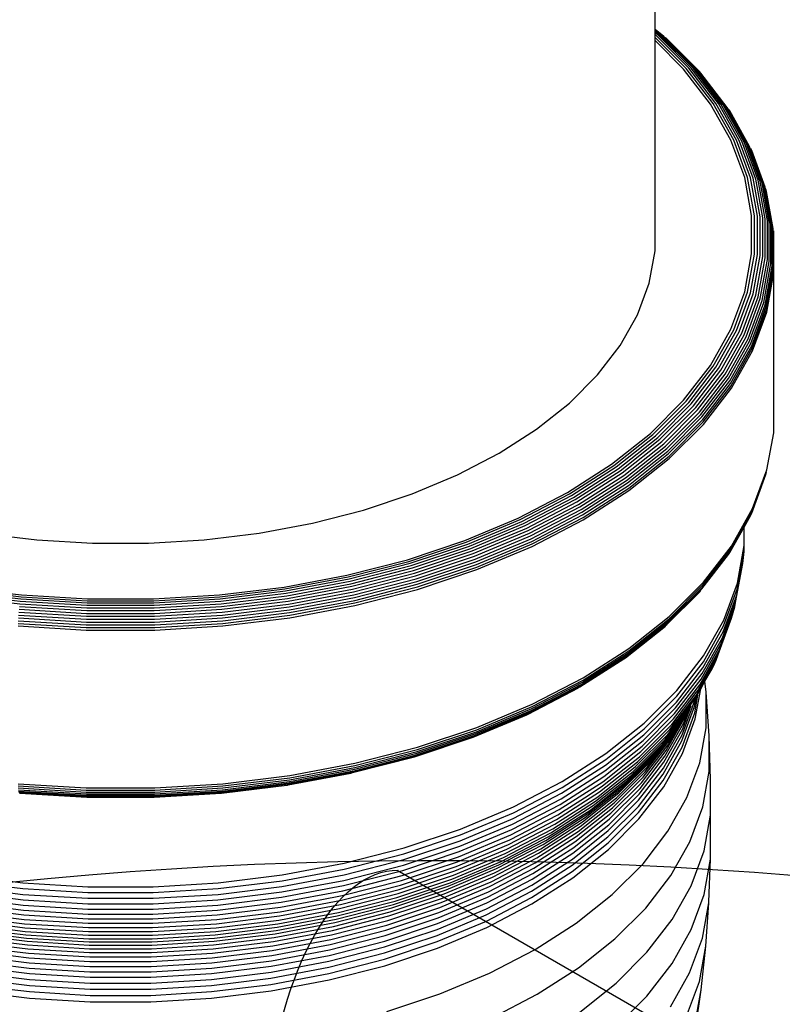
# Model space of a CAD drawing. Extents: x -15981 to -11679, y 2285 to 5601.
# Tile 11 of 103: x -14685.51 to -14679.1, y 3348.65 to 3356.93. Entities that reach past the tile are written whole.
import ezdxf

# ---------------------------------------------------------------- set-up
doc = ezdxf.new("R2010")
doc.units = 0
doc.header["$MEASUREMENT"] = 0
for name, color, linetype in [('PIPING-VENT-ISO', 3, 'CONTINUOUS'), ('TANK', 2, 'CONTINUOUS'), ('TANK-SLOPE', 2, 'CONTINUOUS')]:
    doc.layers.add(name, color=color, linetype=linetype)

# ---------------------------------------------------------------- blocks, each defined once
blk = doc.blocks.new('A$C3406478A')
at = {"layer": 'TANK'}
for p, q in [((7.9577, 15.3274), (7.9577, 20.1428)), ((8.0305, 15.2695), (7.9577, 15.3274)), ((7.9577, 15.3225), (7.9577, 15.3274)), ((7.9577, 15.3136), (7.9577, 15.3225)), ((8.015, 15.2769), (7.9577, 15.3225)), ((7.9577, 15.3009), (7.9577, 15.3136)), ((7.9979, 15.2816), (7.9577, 15.3136)), ((7.9794, 15.2836), (7.9577, 15.3009)), ((7.9577, 15.2845), (7.9577, 15.3009)), ((7.96, 15.2827), (7.9577, 15.2845)), ((7.9577, 15.2612), (7.9577, 15.2845)), ((8.2191, 14.9997), (7.9577, 15.2612)), ((7.9577, 15.2343), (7.9577, 15.2612)), ((8.2405, 15.0021), (7.96, 15.2827)), ((8.2612, 15.0018), (7.9794, 15.2836)), ((8.2808, 14.9987), (7.9979, 15.2816)), ((8.299, 14.9929), (8.015, 15.2769)), ((8.3154, 14.9845), (8.0305, 15.2695)), ((8.3298, 14.9737), (8.044, 15.2595)), ((8.1973, 14.9946), (7.9577, 15.2343)), ((7.9577, 13.4662), (7.9577, 15.2343)), ((8.4235, 14.7013), (8.1973, 14.9946)), ((8.4463, 14.7051), (8.2191, 14.9997)), ((8.4688, 14.7062), (8.2405, 15.0021)), ((8.4905, 14.7045), (8.2612, 15.0018)), ((8.511, 14.7002), (8.2808, 14.9987)), ((8.53, 14.6933), (8.299, 14.9929)), ((8.5472, 14.6839), (8.3154, 14.9845)), ((8.342, 14.9606), (8.3298, 14.9737)), ((8.5623, 14.6722), (8.342, 14.9606)), ((8.5953, 14.396), (8.4235, 14.7013)), ((8.6189, 14.3984), (8.4463, 14.7051)), ((8.6422, 14.398), (8.4688, 14.7062)), ((8.6646, 14.3951), (8.4905, 14.7045)), ((8.6859, 14.3895), (8.511, 14.7002)), ((8.7056, 14.3814), (8.53, 14.6933)), ((8.7234, 14.371), (8.5472, 14.6839)), ((8.739, 14.3583), (8.5623, 14.6722)), ((8.5852, 14.6427), (8.5751, 14.6584)), ((8.7521, 14.3437), (8.5852, 14.6427)), ((8.7109, 14.082), (8.5953, 14.396)), ((8.7351, 14.0829), (8.6189, 14.3984)), ((8.7588, 14.0811), (8.6422, 14.398)), ((8.7818, 14.0768), (8.6646, 14.3951)), ((8.8035, 14.0699), (8.6859, 14.3895)), ((8.8237, 14.0606), (8.7056, 14.3814)), ((8.8419, 14.0491), (8.7234, 14.371)), ((8.8578, 14.0355), (8.739, 14.3583)), ((8.8713, 14.0201), (8.7521, 14.3437)), ((8.7702, 14.3096), (8.7626, 14.3274)), ((8.882, 14.0031), (8.7702, 14.3096)), ((8.769, 13.7627), (8.7109, 14.082)), ((8.7935, 13.7621), (8.7351, 14.0829)), ((8.8175, 13.7589), (8.7588, 14.0811)), ((8.8407, 13.7532), (8.7818, 14.0768)), ((8.8627, 13.745), (8.8035, 14.0699)), ((8.883, 13.7345), (8.8237, 14.0606)), ((8.9014, 13.7219), (8.8419, 14.0491)), ((8.9176, 13.7073), (8.8578, 14.0355)), ((8.9312, 13.691), (8.8713, 14.0201)), ((8.942, 13.6734), (8.882, 14.0031)), ((8.8945, 13.9657), (8.8898, 13.9849)), ((8.9499, 13.6547), (8.8945, 13.9657)), ((8.769, 13.4416), (8.769, 13.7627)), ((8.7935, 13.4396), (8.7935, 13.7621)), ((8.8175, 13.435), (8.8175, 13.7589)), ((8.8407, 13.4278), (8.8407, 13.7532)), ((8.8627, 13.4183), (8.8627, 13.745)), ((8.883, 13.4066), (8.883, 13.7345)), ((8.9014, 13.3928), (8.9014, 13.7219)), ((8.9176, 13.3772), (8.9176, 13.7073)), ((8.9312, 13.3602), (8.9312, 13.691)), ((8.942, 13.3419), (8.942, 13.6734)), ((8.9499, 13.3227), (8.9499, 13.6547)), ((8.9563, 13.6153), (8.9547, 13.6352)), ((8.9547, 13.3029), (8.9563, 13.6153)), ((7.9084, 13.1957), (7.9577, 13.4662)), ((8.7109, 13.1224), (8.769, 13.4416)), ((8.7351, 13.1188), (8.7935, 13.4396)), ((8.7588, 13.1128), (8.8175, 13.435)), ((8.7818, 13.1042), (8.8407, 13.4278)), ((8.8035, 13.0934), (8.8627, 13.4183)), ((8.8237, 13.0804), (8.883, 13.4066)), ((8.8419, 13.0655), (8.9014, 13.3928)), ((8.8578, 13.049), (8.9176, 13.3772)), ((8.8713, 13.0311), (8.9312, 13.3602)), ((8.882, 13.0122), (8.942, 13.3419)), ((8.8898, 12.9925), (8.9499, 13.3227)), ((8.8945, 12.9725), (8.9547, 13.3029)), ((8.8961, 12.9523), (8.9563, 13.2829)), ((8.9563, 13.2829), (8.9547, 13.3029)), ((8.9563, 12.0597), (8.9563, 13.2829)), ((7.8105, 12.9297), (7.9084, 13.1957)), ((8.5953, 12.8083), (8.7109, 13.1224)), ((8.6189, 12.8034), (8.7351, 13.1188)), ((8.6422, 12.7959), (8.7588, 13.1128)), ((8.6646, 12.7859), (8.7818, 13.1042)), ((8.6859, 12.7738), (8.8035, 13.0934)), ((8.7056, 12.7596), (8.8237, 13.0804)), ((8.7234, 12.7437), (8.8419, 13.0655)), ((8.739, 12.7262), (8.8578, 13.049)), ((8.7521, 12.7075), (8.8713, 13.0311)), ((8.7626, 12.6879), (8.882, 13.0122)), ((7.6649, 12.6711), (7.8105, 12.9297)), ((8.7702, 12.6678), (8.8898, 12.9925)), ((8.7749, 12.6474), (8.8945, 12.9725)), ((8.7764, 12.6272), (8.8961, 12.9523)), ((8.4235, 12.503), (8.5953, 12.8083)), ((8.4463, 12.4966), (8.6189, 12.8034)), ((8.4688, 12.4877), (8.6422, 12.7959)), ((8.4905, 12.4765), (8.6646, 12.7859)), ((8.511, 12.4631), (8.6859, 12.7738)), ((8.53, 12.4477), (8.7056, 12.7596)), ((7.4734, 12.4227), (7.6649, 12.6711)), ((8.5472, 12.4307), (8.7234, 12.7437)), ((8.5623, 12.4123), (8.739, 12.7262)), ((8.5751, 12.3928), (8.7521, 12.7075)), ((8.5852, 12.3726), (8.7626, 12.6879)), ((8.5925, 12.352), (8.7702, 12.6678)), ((8.597, 12.3314), (8.7749, 12.6474)), ((8.5985, 12.3111), (8.7764, 12.6272)), ((8.1973, 12.2097), (8.4235, 12.503)), ((7.2378, 12.1871), (7.4734, 12.4227)), ((8.2191, 12.202), (8.4463, 12.4966)), ((8.2405, 12.1918), (8.4688, 12.4877)), ((8.2612, 12.1792), (8.4905, 12.4765)), ((8.2808, 12.1646), (8.511, 12.4631)), ((8.299, 12.1481), (8.53, 12.4477)), ((8.3154, 12.1301), (8.5472, 12.4307)), ((8.3298, 12.1108), (8.5623, 12.4123)), ((8.342, 12.0906), (8.5751, 12.3928)), ((8.3516, 12.0698), (8.5852, 12.3726)), ((8.3587, 12.0488), (8.5925, 12.352)), ((8.3629, 12.0279), (8.597, 12.3314)), ((8.3644, 12.0075), (8.5985, 12.3111)), ((6.961, 11.9671), (7.2378, 12.1871)), ((7.9193, 11.9317), (8.1973, 12.2097)), ((7.9398, 11.9227), (8.2191, 12.202)), ((7.96, 11.9112), (8.2405, 12.1918)), ((7.9794, 11.8974), (8.2612, 12.1792)), ((7.9979, 11.8817), (8.2808, 12.1646)), ((8.015, 11.8641), (8.299, 12.1481)), ((8.0305, 11.8451), (8.3154, 12.1301)), ((8.044, 11.825), (8.3298, 12.1108)), ((8.0554, 11.8041), (8.342, 12.0906)), ((8.0645, 11.7827), (8.3516, 12.0698)), ((8.0712, 11.7612), (8.3587, 12.0488)), ((8.0752, 11.7401), (8.3629, 12.0279)), ((8.0765, 11.7196), (8.3644, 12.0075)), ((8.9563, 11.9561), (8.9563, 12.0597)), ((6.6458, 11.765), (6.961, 11.9671)), ((7.5924, 11.6719), (7.9193, 11.9317)), ((7.6114, 11.6617), (7.9398, 11.9227)), ((8.8961, 11.6255), (8.9547, 11.9361)), ((8.9547, 11.9361), (8.9563, 11.9561)), ((7.6301, 11.6491), (7.96, 11.9112)), ((7.6482, 11.6342), (7.9794, 11.8974)), ((7.6653, 11.6174), (7.9979, 11.8817)), ((7.6811, 11.5988), (8.015, 11.8641)), ((7.6954, 11.5789), (8.0305, 11.8451)), ((6.2958, 11.5831), (6.6458, 11.765)), ((7.708, 11.558), (8.044, 11.825)), ((7.7186, 11.5364), (8.0554, 11.8041)), ((7.727, 11.5145), (8.0645, 11.7827)), ((7.7332, 11.4927), (8.0712, 11.7612)), ((7.7369, 11.4713), (8.0752, 11.7401)), ((7.7381, 11.4507), (8.0765, 11.7196)), ((7.2203, 11.4333), (7.5924, 11.6719)), ((7.2376, 11.422), (7.6114, 11.6617)), ((7.2546, 11.4083), (7.6301, 11.6491)), ((7.2711, 11.3924), (7.6482, 11.6342)), ((7.2866, 11.3746), (7.6653, 11.6174)), ((7.301, 11.3551), (7.6811, 11.5988)), ((8.7749, 11.2807), (8.8945, 11.6057)), ((8.7764, 11.3004), (8.8961, 11.6255)), ((8.8898, 11.5865), (8.8945, 11.6057)), ((5.9147, 11.4232), (6.2958, 11.5831)), ((7.3141, 11.3344), (7.6954, 11.5789)), ((7.3255, 11.3127), (7.708, 11.558)), ((7.3351, 11.2905), (7.7186, 11.5364)), ((7.3428, 11.2681), (7.727, 11.5145)), ((8.7702, 11.2617), (8.8898, 11.5865)), ((6.8071, 11.2185), (7.2203, 11.4333)), ((7.3484, 11.2459), (7.7332, 11.4927)), ((7.3518, 11.2243), (7.7369, 11.4713)), ((7.3529, 11.2037), (7.7381, 11.4507)), ((5.5068, 11.2873), (5.9147, 11.4232)), ((6.8225, 11.2062), (7.2376, 11.422)), ((6.8376, 11.1915), (7.2546, 11.4083)), ((6.8522, 11.1747), (7.2711, 11.3924)), ((6.8661, 11.1559), (7.2866, 11.3746)), ((6.8789, 11.1357), (7.301, 11.3551)), ((5.0765, 11.1767), (5.5068, 11.2873)), ((6.8905, 11.1142), (7.3141, 11.3344)), ((6.9007, 11.0919), (7.3255, 11.3127)), ((6.9093, 11.0691), (7.3351, 11.2905)), ((6.9161, 11.0463), (7.3428, 11.2681)), ((8.5925, 10.946), (8.7702, 11.2617)), ((8.597, 10.9646), (8.7749, 11.2807)), ((8.5985, 10.9843), (8.7764, 11.3004)), ((8.7626, 11.2439), (8.7702, 11.2617)), ((6.3572, 11.0298), (6.8071, 11.2185)), ((6.3705, 11.0167), (6.8225, 11.2062)), ((6.3836, 11.0011), (6.8376, 11.1915)), ((6.9211, 11.0238), (7.3484, 11.2459)), ((6.9241, 11.002), (7.3518, 11.2243)), ((6.9251, 10.9813), (7.3529, 11.2037)), ((8.7066, 11.1444), (8.7626, 11.2439)), ((4.6285, 11.0926), (5.0765, 11.1767)), ((6.3963, 10.9834), (6.8522, 11.1747)), ((6.4083, 10.9639), (6.8661, 11.1559)), ((6.4194, 10.9429), (6.8789, 11.1357)), ((6.4294, 10.9208), (6.8905, 11.1142)), ((8.5852, 10.9287), (8.7066, 11.1444)), ((8.7066, 10.9882), (8.7066, 11.1444)), ((2.2991, 11.0926), (2.7599, 11.0361)), ((2.7599, 11.0361), (3.2283, 11.0076)), ((3.6993, 11.0076), (4.1678, 11.0361)), ((4.1678, 11.0361), (4.6285, 11.0926)), ((5.8756, 10.8693), (6.3572, 11.0298)), ((5.8868, 10.8554), (6.3705, 11.0167)), ((6.4382, 10.8979), (6.9007, 11.0919)), ((6.4457, 10.8746), (6.9093, 11.0691)), ((6.4516, 10.8514), (6.9161, 11.0463)), ((6.4559, 10.8287), (6.9211, 11.0238)), ((3.2283, 11.0076), (3.6993, 11.0076)), ((5.8977, 10.8391), (6.3836, 11.0011)), ((5.9082, 10.8207), (6.3963, 10.9834)), ((5.9182, 10.8006), (6.4083, 10.9639)), ((5.9275, 10.7789), (6.4194, 10.9429)), ((6.4585, 10.8067), (6.9241, 11.002)), ((6.4593, 10.7859), (6.9251, 10.9813)), ((8.3587, 10.6427), (8.5925, 10.946)), ((8.3629, 10.6611), (8.597, 10.9646)), ((8.3644, 10.6806), (8.5985, 10.9843)), ((8.6478, 10.6224), (8.7052, 10.9379)), ((8.6492, 10.6727), (8.7066, 10.9882)), ((8.7011, 10.8878), (8.7052, 10.9379)), ((8.7052, 10.9379), (8.7066, 10.9882)), ((5.3677, 10.7387), (5.8756, 10.8693)), ((5.3764, 10.7242), (5.8868, 10.8554)), ((5.9358, 10.7562), (6.4294, 10.9208)), ((5.9432, 10.7329), (6.4382, 10.8979)), ((5.9494, 10.7092), (6.4457, 10.8746)), ((5.9543, 10.6857), (6.4516, 10.8514)), ((8.3516, 10.6258), (8.5751, 10.9129)), ((8.5751, 10.9129), (8.5852, 10.9287)), ((8.6437, 10.5726), (8.7011, 10.8878)), ((8.6942, 10.8379), (8.7011, 10.8878)), ((5.385, 10.7073), (5.8977, 10.8391)), ((5.3934, 10.6884), (5.9082, 10.8207)), ((5.4012, 10.6677), (5.9182, 10.8006)), ((5.4086, 10.6456), (5.9275, 10.7789)), ((5.9579, 10.6627), (6.4559, 10.8287)), ((5.96, 10.6406), (6.4585, 10.8067)), ((5.9608, 10.6197), (6.4593, 10.7859)), ((8.6369, 10.5231), (8.6942, 10.8379)), ((4.8388, 10.6395), (5.3677, 10.7387)), ((4.8451, 10.6245), (5.3764, 10.7242)), ((4.8514, 10.6072), (5.385, 10.7073)), ((4.8574, 10.5878), (5.3934, 10.6884)), ((5.4152, 10.6224), (5.9358, 10.7562)), ((5.421, 10.5986), (5.9432, 10.7329)), ((5.4258, 10.5746), (5.9494, 10.7092)), ((5.4297, 10.5508), (5.9543, 10.6857)), ((8.0765, 10.3928), (8.3644, 10.6806)), ((2.0763, 10.6072), (2.6252, 10.5399)), ((2.0825, 10.6245), (2.6289, 10.5575)), ((2.0888, 10.6395), (2.6328, 10.5728)), ((4.2949, 10.5728), (4.8388, 10.6395)), ((4.2987, 10.5575), (4.8451, 10.6245)), ((4.3025, 10.5399), (4.8514, 10.6072)), ((4.8631, 10.5667), (5.4012, 10.6677)), ((4.8683, 10.5442), (5.4086, 10.6456)), ((4.8731, 10.5207), (5.4152, 10.6224)), ((4.8773, 10.4966), (5.421, 10.5986)), ((5.4326, 10.5276), (5.9579, 10.6627)), ((5.4343, 10.5054), (5.96, 10.6406)), ((5.4348, 10.4846), (5.9608, 10.6197)), ((8.0645, 10.3387), (8.3516, 10.6258)), ((8.0712, 10.3552), (8.3587, 10.6427)), ((8.0752, 10.3733), (8.3629, 10.6611)), ((8.3298, 10.5976), (8.342, 10.6107)), ((8.5336, 10.3122), (8.6478, 10.6224)), ((8.5349, 10.3623), (8.6492, 10.6727)), ((2.0646, 10.5667), (2.6181, 10.4988)), ((2.0703, 10.5878), (2.6215, 10.5202)), ((2.6215, 10.5202), (3.182, 10.4862)), ((2.6252, 10.5399), (3.1832, 10.506)), ((2.6289, 10.5575), (3.1845, 10.5238)), ((2.6328, 10.5728), (3.1858, 10.5392)), ((3.1845, 10.5238), (3.7431, 10.5238)), ((3.1858, 10.5392), (3.7419, 10.5392)), ((3.7419, 10.5392), (4.2949, 10.5728)), ((3.7431, 10.5238), (4.2987, 10.5575)), ((3.7444, 10.506), (4.3025, 10.5399)), ((3.7456, 10.4862), (4.3061, 10.5202)), ((4.3061, 10.5202), (4.8574, 10.5878)), ((4.3095, 10.4988), (4.8631, 10.5667)), ((4.3127, 10.476), (4.8683, 10.5442)), ((4.3156, 10.4523), (4.8731, 10.5207)), ((4.8808, 10.4724), (5.4258, 10.5746)), ((4.8836, 10.4484), (5.4297, 10.5508)), ((4.8857, 10.425), (5.4326, 10.5276)), ((8.0554, 10.3242), (8.3298, 10.5976)), ((8.5229, 10.2135), (8.6369, 10.5231)), ((8.5296, 10.2626), (8.6437, 10.5726)), ((8.6274, 10.4743), (8.6369, 10.5231)), ((2.612, 10.4523), (3.1788, 10.4179)), ((2.6149, 10.476), (3.1798, 10.4417)), ((2.6181, 10.4988), (3.1809, 10.4646)), ((3.1798, 10.4417), (3.7478, 10.4417)), ((3.1809, 10.4646), (3.7468, 10.4646)), ((3.182, 10.4862), (3.7456, 10.4862)), ((3.1832, 10.506), (3.7444, 10.506)), ((3.7468, 10.4646), (4.3095, 10.4988)), ((3.7478, 10.4417), (4.3127, 10.476)), ((3.7488, 10.4179), (4.3156, 10.4523)), ((4.3181, 10.428), (4.8773, 10.4966)), ((4.3203, 10.4036), (4.8808, 10.4724)), ((4.322, 10.3795), (4.8836, 10.4484)), ((4.8869, 10.4027), (5.4343, 10.5054)), ((4.8873, 10.3818), (5.4348, 10.4846)), ((8.5136, 10.1652), (8.6274, 10.4743)), ((8.6152, 10.426), (8.6274, 10.4743)), ((2.6044, 10.356), (3.1763, 10.3213)), ((2.6057, 10.3795), (3.1767, 10.3448)), ((2.6074, 10.4036), (3.1773, 10.369)), ((2.6095, 10.428), (3.178, 10.3935)), ((3.1773, 10.369), (3.7504, 10.369)), ((3.178, 10.3935), (3.7496, 10.3935)), ((3.1788, 10.4179), (3.7488, 10.4179)), ((3.7496, 10.3935), (4.3181, 10.428)), ((3.7504, 10.369), (4.3203, 10.4036)), ((3.7509, 10.3448), (4.322, 10.3795)), ((3.7513, 10.3213), (4.3232, 10.356)), ((4.3232, 10.356), (4.8857, 10.425)), ((4.324, 10.3336), (4.8869, 10.4027)), ((4.3242, 10.3127), (4.8873, 10.3818)), ((7.7332, 10.0866), (8.0712, 10.3552)), ((7.7369, 10.1045), (8.0752, 10.3733)), ((7.7381, 10.1239), (8.0765, 10.3928)), ((8.3651, 10.0606), (8.5349, 10.3623)), ((8.4871, 10.0711), (8.6003, 10.3785)), ((8.5016, 10.1177), (8.6152, 10.426)), ((8.6003, 10.3785), (8.6152, 10.426)), ((2.6034, 10.3127), (3.176, 10.278)), ((2.6037, 10.3336), (3.1761, 10.2989)), ((3.176, 10.278), (3.7517, 10.278)), ((3.1761, 10.2989), (3.7516, 10.2989)), ((3.1763, 10.3213), (3.7513, 10.3213)), ((3.1767, 10.3448), (3.7509, 10.3448)), ((3.7516, 10.2989), (4.324, 10.3336)), ((3.7517, 10.278), (4.3242, 10.3127)), ((7.708, 10.0448), (8.044, 10.3118)), ((7.7186, 10.0565), (8.0554, 10.3242)), ((7.727, 10.0705), (8.0645, 10.3387)), ((8.3638, 10.0105), (8.5336, 10.3122)), ((8.3535, 9.9125), (8.5229, 10.2135)), ((8.36, 9.9611), (8.5296, 10.2626)), ((7.3518, 9.8576), (7.7369, 10.1045)), ((7.3529, 9.8769), (7.7381, 10.1239)), ((8.333, 9.818), (8.5016, 10.1177)), ((8.3445, 9.8648), (8.5136, 10.1652)), ((7.3255, 9.7995), (7.6954, 10.0356)), ((7.3351, 9.8106), (7.7186, 10.0565)), ((7.3428, 9.8241), (7.727, 10.0705)), ((7.3484, 9.8399), (7.7332, 10.0866)), ((7.6954, 10.0356), (7.708, 10.0448)), ((8.1416, 9.7708), (8.3651, 10.0606)), ((8.3023, 9.7277), (8.47, 10.0255)), ((8.3189, 9.7722), (8.4871, 10.0711)), ((8.4503, 9.981), (8.47, 10.0255)), ((8.47, 10.0255), (8.4871, 10.0711)), ((8.1367, 9.6716), (8.36, 9.9611)), ((8.1404, 9.7208), (8.3638, 10.0105)), ((8.377, 9.847), (8.4281, 9.9377)), ((8.4281, 9.9377), (8.4503, 9.981)), ((6.9241, 9.6352), (7.3518, 9.8576)), ((6.9251, 9.6545), (7.3529, 9.8769)), ((8.1219, 9.5761), (8.3445, 9.8648)), ((8.1305, 9.6233), (8.3535, 9.9125)), ((6.8905, 9.5709), (7.3141, 9.7911)), ((6.9007, 9.5787), (7.3255, 9.7995)), ((6.9093, 9.5892), (7.3351, 9.8106)), ((6.9161, 9.6023), (7.3428, 9.8241)), ((6.9211, 9.6177), (7.3484, 9.8399)), ((7.8668, 9.496), (8.1416, 9.7708)), ((8.1109, 9.53), (8.333, 9.818)), ((8.2951, 9.5303), (8.3412, 9.7833)), ((8.3057, 9.7551), (8.3189, 9.7722)), ((8.3204, 9.7464), (8.3412, 9.7833)), ((8.3412, 9.7833), (8.377, 9.847)), ((8.3866, 9.7544), (8.377, 9.847)), ((7.8657, 9.4461), (8.1404, 9.7208)), ((8.0817, 9.4415), (8.3023, 9.7277)), ((8.0975, 9.4851), (8.3038, 9.7518)), ((8.2833, 9.6843), (8.2938, 9.6991)), ((8.2894, 9.6347), (8.3046, 9.7183)), ((8.2906, 9.5826), (8.3204, 9.7464)), ((8.2915, 9.6865), (8.2938, 9.6991)), ((8.2938, 9.6991), (8.3046, 9.7183)), ((8.3038, 9.7518), (8.3057, 9.7551)), ((8.3046, 9.7183), (8.3204, 9.7464)), ((8.4118, 9.3878), (8.3866, 9.7544)), ((8.3866, 9.4565), (8.3866, 9.7544)), ((6.4559, 9.4226), (6.9211, 9.6177)), ((6.4585, 9.4399), (6.9241, 9.6352)), ((6.4593, 9.4591), (6.9251, 9.6545)), ((7.8564, 9.3492), (8.1305, 9.6233)), ((7.8622, 9.3971), (8.1367, 9.6716)), ((8.0431, 9.3586), (8.2619, 9.6423)), ((8.0635, 9.3993), (8.2833, 9.6843)), ((8.1831, 9.3459), (8.2894, 9.6347)), ((8.1852, 9.3976), (8.2915, 9.6865)), ((8.1905, 9.4486), (8.2619, 9.6423)), ((8.2381, 9.6018), (8.2619, 9.6423)), ((6.4294, 9.3775), (6.8789, 9.566)), ((6.4382, 9.3847), (6.9007, 9.5787)), ((6.4457, 9.3947), (6.9093, 9.5892)), ((6.4516, 9.4075), (6.9161, 9.6023)), ((6.8789, 9.566), (6.8905, 9.5709)), ((7.8379, 9.2571), (8.1109, 9.53)), ((7.8483, 9.3025), (8.1219, 9.5761)), ((8.052, 9.2655), (8.2109, 9.548)), ((8.0665, 9.3128), (8.1932, 9.538)), ((8.1544, 9.4863), (8.1835, 9.5252)), ((8.1835, 9.5252), (8.1932, 9.538)), ((8.1842, 9.2937), (8.2906, 9.5826)), ((8.1887, 9.2411), (8.2951, 9.5303)), ((8.1932, 9.538), (8.2119, 9.5627)), ((8.1991, 9.4987), (8.2381, 9.6018)), ((8.2109, 9.548), (8.2217, 9.5773)), ((8.2119, 9.5627), (8.2217, 9.5773)), ((8.2217, 9.5773), (8.2381, 9.6018)), ((5.96, 9.2738), (6.4585, 9.4399)), ((5.9608, 9.2929), (6.4593, 9.4591)), ((7.5428, 9.1895), (7.8657, 9.4461)), ((7.5438, 9.2393), (7.8668, 9.496)), ((7.8104, 9.1703), (8.0817, 9.4415)), ((7.8253, 9.213), (8.0975, 9.4851)), ((7.9153, 9.1696), (8.128, 9.4454)), ((7.9954, 9.2819), (8.1544, 9.4863)), ((8.0203, 9.3194), (8.1544, 9.4863)), ((8.0322, 9.1673), (8.1905, 9.4486)), ((8.0405, 9.217), (8.1991, 9.4987)), ((8.084, 9.3586), (8.1544, 9.4863)), ((8.128, 9.4454), (8.1544, 9.4863)), ((8.3327, 9.1602), (8.3866, 9.4565)), ((5.9358, 9.2129), (6.4294, 9.3775)), ((5.9432, 9.2197), (6.4382, 9.3847)), ((5.9494, 9.2293), (6.4457, 9.3947)), ((5.9543, 9.2417), (6.4516, 9.4075)), ((5.9579, 9.2566), (6.4559, 9.4226)), ((7.5395, 9.1407), (7.8622, 9.3971)), ((7.7741, 9.0896), (8.0431, 9.3586)), ((7.7933, 9.1292), (8.0635, 9.3993)), ((7.8733, 9.0854), (8.084, 9.3586)), ((7.8929, 9.1284), (8.1046, 9.4028)), ((8.0271, 9.1166), (8.1852, 9.3976)), ((8.4118, 9.0884), (8.4118, 9.3878)), ((8.4241, 9.0204), (8.4118, 9.3878)), ((5.4343, 9.1386), (5.96, 9.2738)), ((5.4348, 9.1577), (5.9608, 9.2929)), ((7.5267, 9.0469), (7.8483, 9.3025)), ((7.5342, 9.0932), (7.8564, 9.3492)), ((7.7292, 9.0157), (7.9954, 9.2819)), ((7.7527, 9.0518), (8.0203, 9.3194)), ((7.8566, 9.0406), (8.0665, 9.3128)), ((8.025, 9.0651), (8.1831, 9.3459)), ((8.0262, 9.0128), (8.1842, 9.2937)), ((5.4152, 9.0791), (5.9358, 9.2129)), ((5.421, 9.0854), (5.9432, 9.2197)), ((5.4258, 9.0947), (5.9494, 9.2293)), ((5.4297, 9.1069), (5.9543, 9.2417)), ((5.4326, 9.1216), (5.9579, 9.2566)), ((7.1761, 9.0035), (7.5438, 9.2393)), ((7.5171, 9.0021), (7.8379, 9.2571)), ((7.5303, 8.9785), (7.8253, 9.213)), ((7.6775, 8.9459), (7.9405, 9.2089)), ((7.7037, 8.9815), (7.9683, 9.2461)), ((7.8318, 8.9463), (8.0405, 9.217)), ((7.8427, 8.9942), (8.052, 9.2655)), ((8.0305, 8.96), (8.1887, 9.2411)), ((4.8857, 9.019), (5.4326, 9.1216)), ((4.8869, 9.0359), (5.4343, 9.1386)), ((4.8873, 9.055), (5.4348, 9.1577)), ((7.1722, 8.9052), (7.5395, 9.1407)), ((7.1752, 8.9537), (7.5428, 9.1895)), ((7.4757, 8.8768), (7.7933, 9.1292)), ((7.4916, 8.9169), (7.8104, 9.1703)), ((7.6328, 8.8683), (7.8929, 9.1284)), ((7.6539, 8.9082), (7.9153, 9.1696)), ((7.819, 8.8468), (8.0271, 9.1166)), ((7.8239, 8.8972), (8.0322, 9.1673)), ((8.2254, 8.8688), (8.3327, 9.1602)), ((4.324, 8.9669), (4.8869, 9.0359)), ((4.3242, 8.9859), (4.8873, 9.055)), ((4.8731, 8.9774), (5.4012, 9.0757)), ((4.8773, 8.9834), (5.421, 9.0854)), ((4.8808, 8.9925), (5.4258, 9.0947)), ((4.8836, 9.0044), (5.4297, 9.1069)), ((5.4012, 9.0757), (5.4081, 9.0775)), ((5.4081, 9.0775), (5.4152, 9.0791)), ((7.1605, 8.8121), (7.5267, 9.0469)), ((7.1673, 8.8579), (7.5342, 9.0932)), ((7.4381, 8.8018), (7.7527, 9.0518)), ((7.4579, 8.8384), (7.7741, 9.0896)), ((7.5985, 8.7826), (7.8566, 9.0406)), ((7.6143, 8.8263), (7.8733, 9.0854)), ((7.817, 8.7954), (8.025, 9.0651)), ((8.3576, 8.7906), (8.4118, 9.0884)), ((2.6034, 8.9859), (3.176, 8.9512)), ((2.6037, 8.9669), (3.1761, 8.9321)), ((2.6044, 8.95), (3.1763, 8.9152)), ((3.176, 8.9512), (3.7517, 8.9512)), ((3.7513, 8.9152), (4.3232, 8.95)), ((3.7516, 8.9321), (4.324, 8.9669)), ((3.7517, 8.9512), (4.3242, 8.9859)), ((4.3127, 8.9063), (4.8631, 8.9747)), ((4.3156, 8.909), (4.8631, 8.9747)), ((4.3181, 8.9148), (4.8773, 8.9834)), ((4.3203, 8.9237), (4.8808, 8.9925)), ((4.322, 8.9355), (4.8836, 9.0044)), ((4.3232, 8.95), (4.8857, 9.019)), ((4.8631, 8.9747), (4.8683, 8.9745)), ((4.8683, 8.9745), (4.8731, 8.9774)), ((6.7669, 8.7415), (7.1752, 8.9537)), ((6.7678, 8.7912), (7.1761, 9.0035)), ((7.1518, 8.7678), (7.5171, 9.0021)), ((7.3684, 8.7003), (7.6775, 8.9459)), ((7.3927, 8.7343), (7.7037, 8.9815)), ((7.3981, 8.8899), (7.5053, 8.9587)), ((7.4163, 8.7671), (7.7292, 9.0157)), ((7.5053, 8.9587), (7.5279, 8.9755)), ((7.5279, 8.9755), (7.5303, 8.9785)), ((7.5753, 8.6898), (7.8318, 8.9463)), ((7.5855, 8.737), (7.8427, 8.9942)), ((7.8181, 8.743), (8.0262, 9.0128)), ((7.8222, 8.6899), (8.0305, 8.96)), ((8.4241, 8.7203), (8.4241, 9.0204)), ((2.6057, 8.9355), (3.1767, 8.9008)), ((2.6074, 8.9237), (3.1773, 8.8891)), ((2.6095, 8.9148), (3.178, 8.8803)), ((2.6149, 8.9063), (2.6181, 8.9068)), ((2.6181, 8.9068), (3.1798, 8.872)), ((2.6181, 8.9068), (3.1788, 8.8746)), ((3.1761, 8.9321), (3.7516, 8.9321)), ((3.1763, 8.9152), (3.1867, 8.9149)), ((3.1767, 8.9008), (3.7509, 8.9008)), ((3.1773, 8.8891), (3.7504, 8.8891)), ((3.178, 8.8803), (3.7496, 8.8803)), ((3.1788, 8.8746), (3.7488, 8.8746)), ((3.1798, 8.872), (3.7478, 8.872)), ((3.1867, 8.9149), (3.7409, 8.9149)), ((3.7409, 8.9149), (3.7513, 8.9152)), ((3.7478, 8.872), (4.3095, 8.9068)), ((3.7488, 8.8746), (4.3095, 8.9068)), ((3.7496, 8.8803), (4.3181, 8.9148)), ((3.7504, 8.8891), (4.3203, 8.9237)), ((3.7509, 8.9008), (4.322, 8.9355)), ((4.3095, 8.9068), (4.3127, 8.9063)), ((4.3127, 8.9063), (4.3156, 8.909)), ((6.7643, 8.6931), (7.1722, 8.9052)), ((7.1142, 8.6449), (7.4757, 8.8768)), ((7.1286, 8.6842), (7.4916, 8.9169)), ((7.2088, 8.7686), (7.3962, 8.8875)), ((7.3269, 8.6252), (7.6328, 8.8683)), ((7.3465, 8.6639), (7.6539, 8.9082)), ((7.3962, 8.8875), (7.3981, 8.8899)), ((7.5678, 8.6411), (7.8239, 8.8972)), ((8.066, 8.5855), (8.2254, 8.8688)), ((6.3232, 8.6048), (6.7678, 8.7912)), ((6.7539, 8.6007), (7.1605, 8.8121)), ((6.7599, 8.6462), (7.1673, 8.8579)), ((7.0799, 8.5721), (7.4381, 8.8018)), ((7.0979, 8.6075), (7.4579, 8.8384)), ((7.2952, 8.5415), (7.5985, 8.7826)), ((7.3098, 8.5844), (7.6143, 8.8263)), ((7.5613, 8.5397), (7.817, 8.7954)), ((7.5631, 8.591), (7.819, 8.8468)), ((8.2498, 8.4977), (8.3576, 8.7906)), ((6.3224, 8.5551), (6.7669, 8.7415)), ((6.7461, 8.5569), (7.1518, 8.7678)), ((6.9725, 8.6375), (7.1411, 8.7252)), ((7.0165, 8.4746), (7.3684, 8.7003)), ((7.0386, 8.5073), (7.3927, 8.7343)), ((7.0601, 8.5386), (7.4163, 8.7671)), ((7.1411, 8.7252), (7.2053, 8.7651)), ((7.2053, 8.7651), (7.2088, 8.7686)), ((7.2831, 8.4967), (7.5855, 8.737)), ((7.5624, 8.4873), (7.8181, 8.743)), ((8.3697, 8.4217), (8.4241, 8.7203)), ((8.4235, 8.3524), (8.4241, 8.7203)), ((6.3164, 8.4601), (6.7599, 8.6462)), ((6.3202, 8.5068), (6.7643, 8.6931)), ((6.7126, 8.4362), (7.1142, 8.6449)), ((6.7254, 8.4746), (7.1286, 8.6842)), ((6.7366, 8.5149), (6.9678, 8.6338)), ((6.9678, 8.6338), (6.9725, 8.6375)), ((6.9788, 8.402), (7.3269, 8.6252)), ((6.9966, 8.4395), (7.3465, 8.6639)), ((7.2667, 8.4018), (7.5678, 8.6411)), ((7.2736, 8.4501), (7.5753, 8.6898)), ((7.5662, 8.4339), (7.8222, 8.6899)), ((5.8466, 8.3965), (6.3224, 8.5551)), ((5.8473, 8.4461), (6.3232, 8.6048)), ((6.3044, 8.3717), (6.7461, 8.5569)), ((6.3111, 8.415), (6.7539, 8.6007)), ((6.6645, 8.333), (7.0601, 8.5386)), ((6.6821, 8.3653), (7.0799, 8.5721)), ((6.6982, 8.3997), (7.0979, 8.6075)), ((6.9499, 8.3201), (7.2952, 8.5415)), ((6.9632, 8.3621), (7.3098, 8.5844)), ((7.2607, 8.3008), (7.5613, 8.5397)), ((7.2624, 8.352), (7.5631, 8.591)), ((7.8561, 8.3134), (8.066, 8.5855)), ((5.3453, 8.3171), (5.8473, 8.4461)), ((5.8416, 8.3019), (6.3164, 8.4601)), ((5.8448, 8.3484), (6.3202, 8.5068)), ((6.2865, 8.2905), (6.7254, 8.4746)), ((6.2962, 8.3301), (6.6274, 8.4677)), ((6.6257, 8.2715), (7.0165, 8.4746)), ((6.6274, 8.4677), (6.6334, 8.4716)), ((6.6334, 8.4716), (6.7366, 8.5149)), ((6.6453, 8.3028), (7.0386, 8.5073)), ((6.9303, 8.2299), (7.2736, 8.4501)), ((6.9389, 8.276), (7.2831, 8.4967)), ((7.2617, 8.2483), (7.5624, 8.4873)), ((8.0895, 8.213), (8.2498, 8.4977)), ((5.3448, 8.2675), (5.8466, 8.3965)), ((5.8316, 8.2141), (6.3044, 8.3717)), ((5.8372, 8.2571), (6.3111, 8.415)), ((6.2491, 8.1837), (6.6821, 8.3653)), ((6.2629, 8.2172), (6.6982, 8.3997)), ((6.2754, 8.2528), (6.7126, 8.4362)), ((6.5921, 8.201), (6.9788, 8.402)), ((6.6079, 8.2375), (6.9966, 8.4395)), ((6.924, 8.182), (7.2667, 8.4018)), ((7.2653, 8.1948), (7.5662, 8.4339)), ((8.2616, 8.1281), (8.3697, 8.4217)), ((4.8226, 8.219), (5.3453, 8.3171)), ((5.3408, 8.1731), (5.8416, 8.3019)), ((5.3433, 8.2194), (5.8448, 8.3484)), ((5.8167, 8.1339), (6.2865, 8.2905)), ((6.1101, 8.2681), (6.2962, 8.3301)), ((6.2172, 8.1233), (6.6453, 8.3028)), ((6.2338, 8.1523), (6.6645, 8.333)), ((6.5664, 8.1207), (6.9499, 8.3201)), ((6.5783, 8.162), (6.9632, 8.3621)), ((6.9185, 8.0814), (7.2607, 8.3008)), ((6.9201, 8.1325), (7.2624, 8.352)), ((7.5981, 8.0554), (7.8561, 8.3134)), ((8.3692, 8.0539), (8.4235, 8.3524)), ((8.4103, 7.9917), (8.4235, 8.3524)), ((2.105, 8.219), (2.6425, 8.1531)), ((4.2851, 8.1531), (4.8226, 8.219)), ((4.8212, 8.1215), (5.3433, 8.2194)), ((4.8223, 8.1694), (5.3448, 8.2675)), ((5.3329, 8.0859), (5.8316, 8.2141)), ((5.3373, 8.1286), (5.8372, 8.2571)), ((5.7971, 8.0619), (6.2629, 8.2172)), ((5.8075, 8.0968), (6.2754, 8.2528)), ((5.8248, 8.173), (6.0944, 8.2615)), ((6.0944, 8.2615), (6.1101, 8.2681)), ((6.1712, 8.0244), (6.5921, 8.201)), ((6.1849, 8.06), (6.6079, 8.2375)), ((6.2002, 8.093), (6.6257, 8.2715)), ((6.549, 8.0317), (6.9303, 8.2299)), ((6.5567, 8.0773), (6.9389, 8.276)), ((6.9194, 8.0289), (7.2617, 8.2483)), ((7.8786, 7.9394), (8.0895, 8.213)), ((2.1054, 8.1694), (2.6428, 8.1035)), ((2.1065, 8.1215), (2.6434, 8.0556)), ((2.6425, 8.1531), (3.1891, 8.1199)), ((3.1891, 8.1199), (3.7386, 8.1199)), ((3.7386, 8.1199), (4.2851, 8.1531)), ((4.2842, 8.0556), (4.8212, 8.1215)), ((4.2849, 8.1035), (4.8223, 8.1694)), ((4.8169, 8.0309), (5.3373, 8.1286)), ((4.8194, 8.0753), (5.3408, 8.1731)), ((5.3211, 8.0065), (5.8167, 8.1339)), ((5.3275, 8.0452), (5.8248, 8.173)), ((5.759, 7.9705), (6.2172, 8.1233)), ((5.7728, 7.9987), (6.2338, 8.1523)), ((5.7855, 8.0291), (6.2491, 8.1837)), ((6.1489, 7.9456), (6.5664, 8.1207)), ((6.1592, 7.9862), (6.5783, 8.162)), ((6.5399, 7.9348), (6.9201, 8.1325)), ((6.5434, 7.9842), (6.924, 8.182)), ((6.9227, 7.9751), (7.2653, 8.1948)), ((8.101, 7.8426), (8.2616, 8.1281)), ((2.1082, 8.0753), (2.6445, 8.0095)), ((2.6428, 8.1035), (3.1891, 8.0703)), ((2.6434, 8.0556), (3.1893, 8.0225)), ((3.1891, 8.0703), (3.7385, 8.0703)), ((3.7383, 8.0225), (4.2842, 8.0556)), ((3.7385, 8.0703), (4.2849, 8.1035)), ((4.2832, 8.0095), (4.8194, 8.0753)), ((4.8137, 7.9885), (5.3329, 8.0859)), ((5.1428, 8.0105), (5.3275, 8.0452)), ((5.3056, 7.9355), (5.7971, 8.0619)), ((5.3138, 7.9699), (5.8075, 8.0968)), ((5.732, 7.9091), (6.1849, 8.06)), ((5.7448, 7.9412), (6.2002, 8.093)), ((6.1338, 7.8576), (6.549, 8.0317)), ((6.1405, 7.9027), (6.5567, 8.0773)), ((6.5385, 7.8838), (6.9185, 8.0814)), ((7.2948, 7.8143), (7.5981, 8.0554)), ((8.2611, 7.7603), (8.3692, 8.0539)), ((2.1107, 8.0309), (2.646, 7.9652)), ((2.1139, 7.9885), (2.6479, 7.923)), ((2.6445, 8.0095), (3.1897, 7.9764)), ((2.646, 7.9652), (3.1902, 7.9322)), ((3.1893, 8.0225), (3.7383, 8.0225)), ((3.1897, 7.9764), (3.7379, 7.9764)), ((3.7374, 7.9322), (4.2816, 7.9652)), ((3.7379, 7.9764), (4.2832, 8.0095)), ((4.2797, 7.923), (4.8137, 7.9885)), ((4.2816, 7.9652), (4.8169, 8.0309)), ((4.7999, 7.8735), (5.3138, 7.9699)), ((4.8052, 7.9097), (5.3211, 8.0065)), ((4.8098, 7.948), (5.1228, 8.0054)), ((5.1228, 8.0054), (5.1428, 8.0105)), ((5.2755, 7.8462), (5.759, 7.9705)), ((5.2864, 7.8736), (5.7728, 7.9987)), ((5.2965, 7.9034), (5.7855, 8.0291)), ((5.7106, 7.8367), (6.1592, 7.9862)), ((5.7206, 7.8742), (6.1712, 8.0244)), ((6.129, 7.8104), (6.5434, 7.9842)), ((6.5393, 7.8312), (6.9194, 8.0289)), ((6.5422, 7.7773), (6.9227, 7.9751)), ((8.3558, 7.6874), (8.41, 7.985)), ((8.3837, 7.6186), (8.41, 7.985)), ((8.41, 7.985), (8.4103, 7.9917)), ((2.1178, 7.948), (2.6503, 7.8827)), ((2.1224, 7.9097), (2.6531, 7.8446)), ((2.1277, 7.8735), (2.6562, 7.8087)), ((2.6479, 7.923), (3.1909, 7.89)), ((2.6503, 7.8827), (3.1916, 7.8499)), ((3.1902, 7.9322), (3.7374, 7.9322)), ((3.1909, 7.89), (3.7368, 7.89)), ((3.736, 7.8499), (4.2774, 7.8827)), ((3.7368, 7.89), (4.2797, 7.923)), ((4.2714, 7.8087), (4.7999, 7.8735)), ((4.2746, 7.8446), (4.8052, 7.9097)), ((4.2774, 7.8827), (4.8098, 7.948)), ((4.7801, 7.7787), (5.2864, 7.8736)), ((4.7874, 7.8079), (5.2965, 7.9034)), ((4.794, 7.8396), (5.3056, 7.9355)), ((5.2452, 7.752), (5.7206, 7.8742)), ((5.2542, 7.7863), (5.732, 7.9091)), ((5.2644, 7.8177), (5.7448, 7.9412)), ((5.695, 7.7542), (6.1405, 7.9027)), ((5.702, 7.7967), (6.1489, 7.9456)), ((6.1248, 7.7103), (6.5385, 7.8838)), ((6.126, 7.7612), (6.5399, 7.9348)), ((7.6192, 7.6801), (7.8786, 7.9394)), ((2.1336, 7.8396), (2.6598, 7.775)), ((2.1402, 7.8079), (2.6638, 7.7437)), ((2.6531, 7.8446), (3.1926, 7.8118)), ((2.6562, 7.8087), (3.1936, 7.776)), ((3.1916, 7.8499), (3.736, 7.8499)), ((3.1926, 7.8118), (3.7351, 7.8118)), ((3.734, 7.776), (4.2714, 7.8087)), ((3.7351, 7.8118), (4.2746, 7.8446)), ((4.2638, 7.7437), (4.7874, 7.8079)), ((4.2678, 7.775), (4.794, 7.8396)), ((4.7569, 7.693), (5.2542, 7.7863)), ((4.7642, 7.7239), (5.2644, 7.8177)), ((4.7723, 7.7518), (5.2755, 7.8462)), ((5.2306, 7.6755), (5.702, 7.7967)), ((5.2373, 7.715), (5.7106, 7.8367)), ((5.6854, 7.6625), (6.129, 7.8104)), ((5.6894, 7.7094), (6.1338, 7.8576)), ((6.1254, 7.6577), (6.5393, 7.8312)), ((6.9496, 7.593), (7.2948, 7.8143)), ((7.8895, 7.5684), (8.101, 7.8426)), ((2.1475, 7.7787), (2.6682, 7.7148)), ((2.1554, 7.7518), (2.673, 7.6883)), ((2.1634, 7.7239), (2.6779, 7.6607)), ((2.6598, 7.775), (3.1948, 7.7425)), ((2.6638, 7.7437), (3.1962, 7.7114)), ((2.6682, 7.7148), (3.1976, 7.6826)), ((3.1936, 7.776), (3.734, 7.776)), ((3.1948, 7.7425), (3.7328, 7.7425)), ((3.1962, 7.7114), (3.7315, 7.7114)), ((3.73, 7.6826), (4.2594, 7.7148)), ((3.7315, 7.7114), (4.2638, 7.7437)), ((3.7328, 7.7425), (4.2678, 7.775)), ((4.2498, 7.6607), (4.7642, 7.7239)), ((4.2547, 7.6883), (4.7723, 7.7518)), ((4.2594, 7.7148), (4.7801, 7.7787)), ((4.7447, 7.6226), (5.2373, 7.715)), ((4.7504, 7.6592), (5.2452, 7.752)), ((5.2207, 7.5889), (5.6894, 7.7094)), ((5.225, 7.6334), (5.695, 7.7542)), ((5.6819, 7.5626), (6.1248, 7.7103)), ((5.6829, 7.6135), (6.126, 7.7612)), ((6.1279, 7.6035), (6.5422, 7.7773)), ((8.1004, 7.4749), (8.2611, 7.7603)), ((2.1708, 7.693), (2.6823, 7.6302)), ((2.1773, 7.6592), (2.6862, 7.5967)), ((2.183, 7.6226), (2.6896, 7.5604)), ((2.673, 7.6883), (3.1992, 7.6564)), ((2.6779, 7.6607), (3.2009, 7.629)), ((2.6823, 7.6302), (3.2023, 7.5986)), ((3.1976, 7.6826), (3.73, 7.6826)), ((3.1992, 7.6564), (3.7284, 7.6564)), ((3.2009, 7.629), (3.7268, 7.629)), ((3.7253, 7.5986), (4.2454, 7.6302)), ((3.7268, 7.629), (4.2498, 7.6607)), ((3.7284, 7.6564), (4.2547, 7.6883)), ((4.238, 7.5604), (4.7447, 7.6226)), ((4.2414, 7.5967), (4.7504, 7.6592)), ((4.2454, 7.6302), (4.7569, 7.693)), ((4.7358, 7.5416), (5.225, 7.6334)), ((4.7398, 7.5834), (5.2306, 7.6755)), ((5.2175, 7.5422), (5.6854, 7.6625)), ((5.6824, 7.51), (6.1254, 7.6577)), ((7.3144, 7.4379), (7.6192, 7.6801)), ((8.2481, 7.3946), (8.3558, 7.6874)), ((8.3298, 7.3225), (8.3837, 7.6186)), ((8.3446, 7.2532), (8.3837, 7.6186)), ((2.1878, 7.5834), (2.6926, 7.5215)), ((2.1918, 7.5416), (2.695, 7.4799)), ((2.6862, 7.5967), (3.2037, 7.5653)), ((2.6896, 7.5604), (3.2048, 7.5292)), ((3.2023, 7.5986), (3.7253, 7.5986)), ((3.2037, 7.5653), (3.724, 7.5653)), ((3.7228, 7.5292), (4.238, 7.5604)), ((3.724, 7.5653), (4.2414, 7.5967)), ((4.2326, 7.4799), (4.7358, 7.5416)), ((4.2351, 7.5215), (4.7398, 7.5834)), ((4.7303, 7.4508), (5.2175, 7.5422)), ((4.7326, 7.4974), (5.2207, 7.5889)), ((5.2147, 7.4425), (5.6819, 7.5626)), ((5.2155, 7.4934), (5.6829, 7.6135)), ((5.6845, 7.4557), (6.1279, 7.6035)), ((6.5661, 7.3936), (6.9496, 7.593)), ((7.6296, 7.3085), (7.8895, 7.5684)), ((2.195, 7.4974), (2.6969, 7.4358)), ((2.6926, 7.5215), (3.2058, 7.4903)), ((2.695, 7.4799), (3.2066, 7.4488)), ((3.2048, 7.5292), (3.7228, 7.5292)), ((3.2058, 7.4903), (3.7218, 7.4903)), ((3.721, 7.4488), (4.2326, 7.4799)), ((3.7218, 7.4903), (4.2351, 7.5215)), ((4.2307, 7.4358), (4.7326, 7.4974)), ((4.7289, 7.4021), (5.2155, 7.4934)), ((5.2151, 7.3899), (5.6824, 7.51)), ((5.2168, 7.3355), (5.6845, 7.4557)), ((7.889, 7.2007), (8.1004, 7.4749)), ((2.1973, 7.4508), (2.6983, 7.3893)), ((2.1987, 7.4021), (2.6992, 7.3407)), ((2.6969, 7.4358), (3.2073, 7.4048)), ((2.6983, 7.3893), (3.2077, 7.3584)), ((3.2066, 7.4488), (3.721, 7.4488)), ((3.2073, 7.4048), (3.7204, 7.4048)), ((3.7199, 7.3584), (4.2293, 7.3893)), ((3.7204, 7.4048), (4.2307, 7.4358)), ((4.2285, 7.3407), (4.7289, 7.4021)), ((4.2293, 7.3893), (4.7303, 7.4508)), ((4.7283, 7.3513), (5.2147, 7.4425)), ((4.7287, 7.2986), (5.2151, 7.3899)), ((6.1487, 7.2185), (6.5661, 7.3936)), ((6.9674, 7.2153), (7.3144, 7.4379)), ((8.0878, 7.1099), (8.2481, 7.3946)), ((2.199, 7.2986), (2.6993, 7.2372)), ((2.1993, 7.3513), (2.6995, 7.2899)), ((2.6992, 7.3407), (3.208, 7.3098)), ((2.6995, 7.2899), (3.2081, 7.2591)), ((3.2077, 7.3584), (3.7199, 7.3584)), ((3.208, 7.3098), (3.7196, 7.3098)), ((3.7195, 7.2591), (4.2281, 7.2899)), ((3.7196, 7.3098), (4.2285, 7.3407)), ((4.2281, 7.2899), (4.7283, 7.3513)), ((4.2283, 7.2372), (4.7287, 7.2986)), ((4.7298, 7.2441), (5.2168, 7.3355)), ((7.324, 7.0656), (7.6296, 7.3085)), ((8.2226, 7.0312), (8.3298, 7.3225)), ((2.1978, 7.2441), (2.6986, 7.1827)), ((2.6993, 7.2372), (3.2081, 7.2063)), ((3.2081, 7.2591), (3.7195, 7.2591)), ((3.2081, 7.2063), (3.7196, 7.2063)), ((3.7196, 7.2063), (4.2283, 7.2372)), ((4.229, 7.1827), (4.7298, 7.2441)), ((5.7018, 7.0696), (6.1487, 7.2185)), ((6.582, 7.015), (6.9674, 7.2153)), ((8.2911, 6.9595), (8.3446, 7.2532)), ((8.2926, 6.8893), (8.3446, 7.2532)), ((2.6986, 7.1827), (3.2078, 7.1518)), ((3.2078, 7.1518), (3.7198, 7.1518)), ((3.7198, 7.1518), (4.229, 7.1827)), ((7.6291, 6.9407), (7.889, 7.2007))]:
    blk.add_line(p, q, dxfattribs=at)

msp = doc.modelspace()

# ---------------------------------------------------------------- linework, layer by layer
at = {"layer": 'PIPING-VENT-ISO'}
msp.add_line((-14682.3336, 3349.7756, 0), (-14492.3976, 3240.116, 0), dxfattribs=at)
at = {"layer": 'PIPING-VENT-ISO', "extrusion": (0, 0, -1)}
msp.add_ellipse((-14682.3261, 3347.1776, 0), major_axis=(0, 2.5981), ratio=0.440142, start_param=3.632544, end_param=6.283185, dxfattribs=at)
at = {"layer": 'TANK', "elevation": 0}
for points in [[(-14558.5541, 3202.8538, 0.03226), (-14557.994, 3213.2955, 0.071312), (-14563.577, 3249.4299, 0.019282), (-14568.5476, 3263.7433, 0.038312), (-14581.6118, 3290.8311, 0.044515), (-14601.7144, 3319.3794, 0.013151), (-14608.6072, 3327.0822, 0.071312), (-14637.2172, 3349.8491, 0.106395), (-14669.6441, 3360.5152, 0.149431), (-14691.0065, 3356.3873), (-14698.1798, 3352.1716), (-14699.7907, 3345.0581)], [(-14558.5541, 3202.8538, 0.03226), (-14557.994, 3213.2955, 0.071312), (-14563.577, 3249.4299, 0.019282), (-14568.5476, 3263.7433, 0.038312), (-14581.6118, 3290.8311, 0.044515), (-14601.7144, 3319.3794, 0.013151), (-14608.6072, 3327.0822, 0.071312), (-14637.2172, 3349.8491, 0.106395), (-14669.6441, 3360.5152, 0.149431), (-14691.0065, 3356.3873), (-14698.1798, 3352.1716), (-14699.7907, 3345.0581)], [(-14698.1798, 3352.1716, -0.16913), (-14674.3448, 3357.7348, -0.106395), (-14641.9179, 3347.0687, -0.071312), (-14613.3079, 3324.3018, -0.016688), (-14604.6691, 3314.4364, -0.040957), (-14586.3125, 3288.0507, -0.038238), (-14573.2695, 3261.0171, -0.019356), (-14568.2778, 3246.6495, -0.071312), (-14562.6948, 3210.5151, -0.032043), (-14563.2466, 3200.1434, -0.032043)], [(-14698.1798, 3352.1716, -0.16913), (-14674.3448, 3357.7348, -0.106395), (-14641.9179, 3347.0687, -0.071312), (-14613.3079, 3324.3018, -0.016688), (-14604.6691, 3314.4364, -0.040957), (-14586.3125, 3288.0507, -0.038238), (-14573.2695, 3261.0171, -0.019356), (-14568.2778, 3246.6495, -0.071312), (-14562.6948, 3210.5151, -0.032043), (-14563.2466, 3200.1434, -0.032043)], [(-14573.3874, 3194.2861, 0.049983), (-14572.0195, 3209.6202, 0.071312), (-14577.3323, 3244.0062, 0.017305), (-14581.5294, 3256.2483, 0.040291), (-14594.4944, 3283.4042, 0.057637), (-14620.1965, 3317.8446, 0.071312), (-14647.4222, 3339.5099, 0.106395), (-14678.28, 3349.6598, 0.159299), (-14699.7907, 3345.0581), (-14705.2175, 3341.9249)], [(-14573.3874, 3194.2861, 0.049983), (-14572.0195, 3209.6202, 0.071312), (-14577.3323, 3244.0062, 0.017305), (-14581.5294, 3256.2483, 0.040291), (-14594.4944, 3283.4042, 0.057637), (-14620.1965, 3317.8446, 0.071312), (-14647.4222, 3339.5099, 0.106395), (-14678.28, 3349.6598, 0.159299), (-14699.7907, 3345.0581), (-14705.2175, 3341.9249)]]:
    msp.add_lwpolyline(points, format="xyb", dxfattribs=at)

# ---------------------------------------------------------------- block references
at = {"layer": 'TANK-SLOPE'}
msp.add_blockref('A$C3406478A', (-14688.1237, 3341.5169, 0), dxfattribs=at)

doc.saveas('drawing.dxf')
